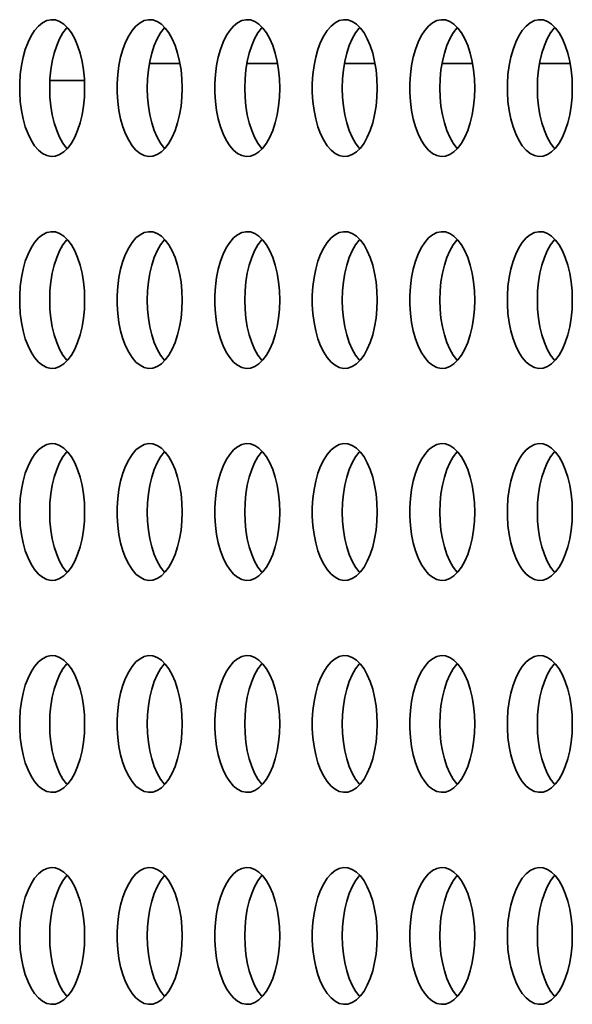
# Model space of a CAD drawing. Header units: millimetres. Extents: x -3920 to 13915, y -406 to 12209.
# Tile 18 of 88: x 915 to 1077, y 9904 to 10192. Entities that reach past the tile are written whole.
import ezdxf

# ---------------------------------------------------------------- set-up
doc = ezdxf.new("R2010")
doc.units = ezdxf.units.MM
doc.layers.add('几何体', color=7, linetype='Continuous', lineweight=35)

msp = doc.modelspace()

# ---------------------------------------------------------------- linework, layer by layer
at = {"layer": '几何体'}
for p, q in [((952.988, 10178.895), (961.958, 10178.895)), ((981.526, 10178.895), (990.494, 10178.895)), ((1010.063, 10178.895), (1019.031, 10178.895)), ((1038.6, 10178.895), (1047.569, 10178.895)), ((1067.137, 10178.895), (1076.106, 10178.895)), ((933.995, 10173.895), (923.877, 10173.895))]:
    msp.add_line(p, q, dxfattribs=at)
for points in [[(933.965, 10169.073), (934.05, 10171.738), (933.965, 10174.404), (933.712, 10177.022), (933.295, 10179.546), (932.722, 10181.931), (932.003, 10184.133), (931.151, 10186.115), (930.18, 10187.84), (929.109, 10189.277), (927.956, 10190.402), (926.743, 10191.194), (925.49, 10191.638), (924.22, 10191.727), (922.955, 10191.46), (921.719, 10190.84), (920.534, 10189.88), (919.419, 10188.596), (918.397, 10187.011), (917.483, 10185.154), (916.695, 10183.057), (916.048, 10180.759), (915.552, 10178.299), (915.216, 10175.722), (915.046, 10173.074), (915.046, 10170.403), (915.216, 10167.755), (915.552, 10165.178), (916.048, 10162.718), (916.695, 10160.42), (917.483, 10158.323), (918.397, 10156.465), (919.419, 10154.881), (920.534, 10153.597), (921.719, 10152.636), (922.955, 10152.017), (924.22, 10151.75), (925.49, 10151.839), (926.743, 10152.283), (927.956, 10153.075), (929.109, 10154.199), (930.18, 10155.637), (931.151, 10157.362), (932.003, 10159.343), (932.722, 10161.546), (933.295, 10163.931), (933.712, 10166.455), (933.965, 10169.073)], [(962.502, 10169.073), (962.587, 10171.738), (962.502, 10174.404), (962.249, 10177.022), (961.833, 10179.546), (961.259, 10181.931), (960.54, 10184.133), (959.688, 10186.115), (958.717, 10187.84), (957.646, 10189.277), (956.494, 10190.402), (955.28, 10191.194), (954.027, 10191.638), (952.756, 10191.727), (951.493, 10191.46), (950.256, 10190.84), (949.071, 10189.88), (947.957, 10188.596), (946.933, 10187.011), (946.02, 10185.154), (945.232, 10183.057), (944.584, 10180.759), (944.089, 10178.299), (943.753, 10175.722), (943.584, 10173.074), (943.584, 10170.403), (943.753, 10167.755), (944.089, 10165.178), (944.584, 10162.718), (945.232, 10160.42), (946.02, 10158.323), (946.933, 10156.465), (947.957, 10154.881), (949.071, 10153.597), (950.256, 10152.636), (951.493, 10152.017), (952.756, 10151.75), (954.027, 10151.839), (955.28, 10152.283), (956.494, 10153.075), (957.646, 10154.199), (958.717, 10155.637), (959.688, 10157.362), (960.54, 10159.343), (961.259, 10161.546), (961.833, 10163.931), (962.249, 10166.455), (962.502, 10169.073)], [(991.039, 10169.073), (991.124, 10171.738), (991.039, 10174.404), (990.786, 10177.022), (990.369, 10179.546), (989.796, 10181.931), (989.077, 10184.133), (988.225, 10186.115), (987.255, 10187.84), (986.184, 10189.277), (985.031, 10190.402), (983.817, 10191.194), (982.564, 10191.638), (981.294, 10191.727), (980.03, 10191.46), (978.794, 10190.84), (977.607, 10189.88), (976.493, 10188.596), (975.47, 10187.011), (974.557, 10185.154), (973.77, 10183.057), (973.122, 10180.759), (972.625, 10178.299), (972.29, 10175.722), (972.121, 10173.074), (972.121, 10170.403), (972.29, 10167.755), (972.625, 10165.178), (973.122, 10162.718), (973.77, 10160.42), (974.557, 10158.323), (975.47, 10156.465), (976.493, 10154.881), (977.607, 10153.597), (978.794, 10152.636), (980.03, 10152.017), (981.294, 10151.75), (982.564, 10151.839), (983.817, 10152.283), (985.031, 10153.075), (986.184, 10154.199), (987.255, 10155.637), (988.225, 10157.362), (989.077, 10159.343), (989.796, 10161.546), (990.369, 10163.931), (990.786, 10166.455), (991.039, 10169.073)], [(1019.577, 10169.073), (1019.662, 10171.738), (1019.577, 10174.404), (1019.323, 10177.022), (1018.906, 10179.546), (1018.333, 10181.931), (1017.614, 10184.133), (1016.761, 10186.115), (1015.792, 10187.84), (1014.721, 10189.277), (1013.568, 10190.402), (1012.354, 10191.194), (1011.101, 10191.638), (1009.831, 10191.727), (1008.566, 10191.46), (1007.331, 10190.84), (1006.145, 10189.88), (1005.03, 10188.596), (1004.008, 10187.011), (1003.094, 10185.154), (1002.307, 10183.057), (1001.659, 10180.759), (1001.163, 10178.299), (1000.827, 10175.722), (1000.658, 10173.074), (1000.658, 10170.403), (1000.827, 10167.755), (1001.163, 10165.178), (1001.659, 10162.718), (1002.307, 10160.42), (1003.094, 10158.323), (1004.008, 10156.465), (1005.03, 10154.881), (1006.145, 10153.597), (1007.331, 10152.636), (1008.566, 10152.017), (1009.831, 10151.75), (1011.101, 10151.839), (1012.354, 10152.283), (1013.568, 10153.075), (1014.721, 10154.199), (1015.792, 10155.637), (1016.761, 10157.362), (1017.614, 10159.343), (1018.333, 10161.546), (1018.906, 10163.931), (1019.323, 10166.455), (1019.577, 10169.073)], [(1048.113, 10169.073), (1048.198, 10171.738), (1048.113, 10174.404), (1047.861, 10177.022), (1047.444, 10179.546), (1046.871, 10181.931), (1046.152, 10184.133), (1045.299, 10186.115), (1044.328, 10187.84), (1043.257, 10189.277), (1042.105, 10190.402), (1040.891, 10191.194), (1039.638, 10191.638), (1038.368, 10191.727), (1037.104, 10191.46), (1035.867, 10190.84), (1034.682, 10189.88), (1033.568, 10188.596), (1032.545, 10187.011), (1031.631, 10185.154), (1030.843, 10183.057), (1030.196, 10180.759), (1029.7, 10178.299), (1029.364, 10175.722), (1029.194, 10173.074), (1029.194, 10170.403), (1029.364, 10167.755), (1029.7, 10165.178), (1030.196, 10162.718), (1030.843, 10160.42), (1031.631, 10158.323), (1032.545, 10156.465), (1033.568, 10154.881), (1034.682, 10153.597), (1035.867, 10152.636), (1037.104, 10152.017), (1038.368, 10151.75), (1039.638, 10151.839), (1040.891, 10152.283), (1042.105, 10153.075), (1043.257, 10154.199), (1044.328, 10155.637), (1045.299, 10157.362), (1046.152, 10159.343), (1046.871, 10161.546), (1047.444, 10163.931), (1047.861, 10166.455), (1048.113, 10169.073)], [(1076.65, 10169.073), (1076.735, 10171.738), (1076.65, 10174.404), (1076.398, 10177.022), (1075.981, 10179.546), (1075.408, 10181.931), (1074.689, 10184.133), (1073.836, 10186.115), (1072.866, 10187.84), (1071.794, 10189.277), (1070.642, 10190.402), (1069.428, 10191.194), (1068.175, 10191.638), (1066.906, 10191.727), (1065.641, 10191.46), (1064.405, 10190.84), (1063.219, 10189.88), (1062.105, 10188.596), (1061.081, 10187.011), (1060.168, 10185.154), (1059.381, 10183.057), (1058.734, 10180.759), (1058.237, 10178.299), (1057.901, 10175.722), (1057.732, 10173.074), (1057.732, 10170.403), (1057.901, 10167.755), (1058.237, 10165.178), (1058.734, 10162.718), (1059.381, 10160.42), (1060.168, 10158.323), (1061.081, 10156.465), (1062.105, 10154.881), (1063.219, 10153.597), (1064.405, 10152.636), (1065.641, 10152.017), (1066.906, 10151.75), (1068.175, 10151.839), (1069.428, 10152.283), (1070.642, 10153.075), (1071.794, 10154.199), (1072.866, 10155.637), (1073.836, 10157.362), (1074.689, 10159.343), (1075.408, 10161.546), (1075.981, 10163.931), (1076.398, 10166.455), (1076.65, 10169.073)], [(923.822, 10171.738), (923.907, 10174.404), (924.16, 10177.022), (924.576, 10179.546), (925.15, 10181.931), (925.869, 10184.133), (926.721, 10186.115), (927.692, 10187.84), (928.763, 10189.277), (928.936, 10189.472)], [(952.359, 10171.738), (952.444, 10174.404), (952.696, 10177.022), (953.114, 10179.546), (953.686, 10181.931), (954.406, 10184.133), (955.258, 10186.115), (956.229, 10187.84), (957.3, 10189.277), (957.473, 10189.472)], [(980.896, 10171.738), (980.98, 10174.404), (981.234, 10177.022), (981.651, 10179.546), (982.224, 10181.931), (982.943, 10184.133), (983.796, 10186.115), (984.766, 10187.84), (985.837, 10189.277), (986.01, 10189.472)], [(1009.433, 10171.738), (1009.518, 10174.404), (1009.771, 10177.022), (1010.188, 10179.546), (1010.761, 10181.931), (1011.48, 10184.133), (1012.333, 10186.115), (1013.302, 10187.84), (1014.374, 10189.277), (1014.547, 10189.472)], [(1037.97, 10171.738), (1038.055, 10174.404), (1038.308, 10177.022), (1038.725, 10179.546), (1039.298, 10181.931), (1040.017, 10184.133), (1040.869, 10186.115), (1041.84, 10187.84), (1042.911, 10189.277), (1043.085, 10189.472)], [(1066.507, 10171.738), (1066.592, 10174.404), (1066.846, 10177.022), (1067.262, 10179.546), (1067.835, 10181.931), (1068.554, 10184.133), (1069.407, 10186.115), (1070.377, 10187.84), (1071.448, 10189.277), (1071.622, 10189.472)], [(928.936, 10154.005), (928.763, 10154.199), (927.692, 10155.637), (926.721, 10157.362), (925.869, 10159.343), (925.15, 10161.546), (924.576, 10163.931), (924.16, 10166.455), (923.907, 10169.073), (923.822, 10171.738)], [(957.473, 10154.005), (957.3, 10154.199), (956.229, 10155.637), (955.258, 10157.362), (954.406, 10159.343), (953.686, 10161.546), (953.114, 10163.931), (952.696, 10166.455), (952.444, 10169.073), (952.359, 10171.738)], [(986.01, 10154.005), (985.837, 10154.199), (984.766, 10155.637), (983.796, 10157.362), (982.943, 10159.343), (982.224, 10161.546), (981.651, 10163.931), (981.234, 10166.455), (980.98, 10169.073), (980.896, 10171.738)], [(1014.547, 10154.005), (1014.374, 10154.199), (1013.302, 10155.637), (1012.333, 10157.362), (1011.48, 10159.343), (1010.761, 10161.546), (1010.188, 10163.931), (1009.771, 10166.455), (1009.518, 10169.073), (1009.433, 10171.738)], [(1043.085, 10154.005), (1042.911, 10154.199), (1041.84, 10155.637), (1040.869, 10157.362), (1040.017, 10159.343), (1039.298, 10161.546), (1038.725, 10163.931), (1038.308, 10166.455), (1038.055, 10169.073), (1037.97, 10171.738)], [(1071.622, 10154.005), (1071.448, 10154.199), (1070.377, 10155.637), (1069.407, 10157.362), (1068.554, 10159.343), (1067.835, 10161.546), (1067.262, 10163.931), (1066.846, 10166.455), (1066.592, 10169.073), (1066.507, 10171.738)], [(933.965, 10107.073), (934.05, 10109.738), (933.965, 10112.404), (933.712, 10115.022), (933.295, 10117.546), (932.722, 10119.931), (932.003, 10122.133), (931.151, 10124.115), (930.18, 10125.84), (929.109, 10127.277), (927.956, 10128.402), (926.743, 10129.194), (925.49, 10129.638), (924.22, 10129.727), (922.955, 10129.46), (921.719, 10128.84), (920.534, 10127.88), (919.419, 10126.596), (918.397, 10125.011), (917.483, 10123.154), (916.695, 10121.057), (916.048, 10118.759), (915.552, 10116.299), (915.216, 10113.722), (915.046, 10111.074), (915.046, 10108.403), (915.216, 10105.755), (915.552, 10103.178), (916.048, 10100.718), (916.695, 10098.419), (917.483, 10096.323), (918.397, 10094.465), (919.419, 10092.881), (920.534, 10091.597), (921.719, 10090.636), (922.955, 10090.017), (924.22, 10089.75), (925.49, 10089.839), (926.743, 10090.283), (927.956, 10091.075), (929.109, 10092.199), (930.18, 10093.637), (931.151, 10095.362), (932.003, 10097.343), (932.722, 10099.546), (933.295, 10101.931), (933.712, 10104.455), (933.965, 10107.073)], [(962.502, 10107.073), (962.587, 10109.738), (962.502, 10112.404), (962.249, 10115.022), (961.833, 10117.546), (961.259, 10119.931), (960.54, 10122.133), (959.688, 10124.115), (958.717, 10125.84), (957.646, 10127.277), (956.494, 10128.402), (955.28, 10129.194), (954.027, 10129.638), (952.756, 10129.727), (951.493, 10129.46), (950.256, 10128.84), (949.071, 10127.88), (947.957, 10126.596), (946.933, 10125.011), (946.02, 10123.154), (945.232, 10121.057), (944.584, 10118.759), (944.089, 10116.299), (943.753, 10113.722), (943.584, 10111.074), (943.584, 10108.403), (943.753, 10105.755), (944.089, 10103.178), (944.584, 10100.718), (945.232, 10098.419), (946.02, 10096.323), (946.933, 10094.465), (947.957, 10092.881), (949.071, 10091.597), (950.256, 10090.636), (951.493, 10090.017), (952.756, 10089.75), (954.027, 10089.839), (955.28, 10090.283), (956.494, 10091.075), (957.646, 10092.199), (958.717, 10093.637), (959.688, 10095.362), (960.54, 10097.343), (961.259, 10099.546), (961.833, 10101.931), (962.249, 10104.455), (962.502, 10107.073)], [(991.039, 10107.073), (991.124, 10109.738), (991.039, 10112.404), (990.786, 10115.022), (990.369, 10117.546), (989.796, 10119.931), (989.077, 10122.133), (988.225, 10124.115), (987.255, 10125.84), (986.184, 10127.277), (985.031, 10128.402), (983.817, 10129.194), (982.564, 10129.638), (981.294, 10129.727), (980.03, 10129.46), (978.794, 10128.84), (977.607, 10127.88), (976.493, 10126.596), (975.47, 10125.011), (974.557, 10123.154), (973.77, 10121.057), (973.122, 10118.759), (972.625, 10116.299), (972.29, 10113.722), (972.121, 10111.074), (972.121, 10108.403), (972.29, 10105.755), (972.625, 10103.178), (973.122, 10100.718), (973.77, 10098.419), (974.557, 10096.323), (975.47, 10094.465), (976.493, 10092.881), (977.607, 10091.597), (978.794, 10090.636), (980.03, 10090.017), (981.294, 10089.75), (982.564, 10089.839), (983.817, 10090.283), (985.031, 10091.075), (986.184, 10092.199), (987.255, 10093.637), (988.225, 10095.362), (989.077, 10097.343), (989.796, 10099.546), (990.369, 10101.931), (990.786, 10104.455), (991.039, 10107.073)], [(1019.577, 10107.073), (1019.662, 10109.738), (1019.577, 10112.404), (1019.323, 10115.022), (1018.906, 10117.546), (1018.333, 10119.931), (1017.614, 10122.133), (1016.761, 10124.115), (1015.792, 10125.84), (1014.721, 10127.277), (1013.568, 10128.402), (1012.354, 10129.194), (1011.101, 10129.638), (1009.831, 10129.727), (1008.566, 10129.46), (1007.331, 10128.84), (1006.145, 10127.88), (1005.03, 10126.596), (1004.008, 10125.011), (1003.094, 10123.154), (1002.307, 10121.057), (1001.659, 10118.759), (1001.163, 10116.299), (1000.827, 10113.722), (1000.658, 10111.074), (1000.658, 10108.403), (1000.827, 10105.755), (1001.163, 10103.178), (1001.659, 10100.718), (1002.307, 10098.419), (1003.094, 10096.323), (1004.008, 10094.465), (1005.03, 10092.881), (1006.145, 10091.597), (1007.331, 10090.636), (1008.566, 10090.017), (1009.831, 10089.75), (1011.101, 10089.839), (1012.354, 10090.283), (1013.568, 10091.075), (1014.721, 10092.199), (1015.792, 10093.637), (1016.761, 10095.362), (1017.614, 10097.343), (1018.333, 10099.546), (1018.906, 10101.931), (1019.323, 10104.455), (1019.577, 10107.073)], [(1048.113, 10107.073), (1048.198, 10109.738), (1048.113, 10112.404), (1047.861, 10115.022), (1047.444, 10117.546), (1046.871, 10119.931), (1046.152, 10122.133), (1045.299, 10124.115), (1044.328, 10125.84), (1043.257, 10127.277), (1042.105, 10128.402), (1040.891, 10129.194), (1039.638, 10129.638), (1038.368, 10129.727), (1037.104, 10129.46), (1035.867, 10128.84), (1034.682, 10127.88), (1033.568, 10126.596), (1032.545, 10125.011), (1031.631, 10123.154), (1030.843, 10121.057), (1030.196, 10118.759), (1029.7, 10116.299), (1029.364, 10113.722), (1029.194, 10111.074), (1029.194, 10108.403), (1029.364, 10105.755), (1029.7, 10103.178), (1030.196, 10100.718), (1030.843, 10098.419), (1031.631, 10096.323), (1032.545, 10094.465), (1033.568, 10092.881), (1034.682, 10091.597), (1035.867, 10090.636), (1037.104, 10090.017), (1038.368, 10089.75), (1039.638, 10089.839), (1040.891, 10090.283), (1042.105, 10091.075), (1043.257, 10092.199), (1044.328, 10093.637), (1045.299, 10095.362), (1046.152, 10097.343), (1046.871, 10099.546), (1047.444, 10101.931), (1047.861, 10104.455), (1048.113, 10107.073)], [(1076.65, 10107.073), (1076.735, 10109.738), (1076.65, 10112.404), (1076.398, 10115.022), (1075.981, 10117.546), (1075.408, 10119.931), (1074.689, 10122.133), (1073.836, 10124.115), (1072.866, 10125.84), (1071.794, 10127.277), (1070.642, 10128.402), (1069.428, 10129.194), (1068.175, 10129.638), (1066.906, 10129.727), (1065.641, 10129.46), (1064.405, 10128.84), (1063.219, 10127.88), (1062.105, 10126.596), (1061.081, 10125.011), (1060.168, 10123.154), (1059.381, 10121.057), (1058.734, 10118.759), (1058.237, 10116.299), (1057.901, 10113.722), (1057.732, 10111.074), (1057.732, 10108.403), (1057.901, 10105.755), (1058.237, 10103.178), (1058.734, 10100.718), (1059.381, 10098.419), (1060.168, 10096.323), (1061.081, 10094.465), (1062.105, 10092.881), (1063.219, 10091.597), (1064.405, 10090.636), (1065.641, 10090.017), (1066.906, 10089.75), (1068.175, 10089.839), (1069.428, 10090.283), (1070.642, 10091.075), (1071.794, 10092.199), (1072.866, 10093.637), (1073.836, 10095.362), (1074.689, 10097.343), (1075.408, 10099.546), (1075.981, 10101.931), (1076.398, 10104.455), (1076.65, 10107.073)], [(923.822, 10109.738), (923.907, 10112.404), (924.16, 10115.022), (924.576, 10117.546), (925.15, 10119.931), (925.869, 10122.133), (926.721, 10124.115), (927.692, 10125.84), (928.763, 10127.277), (928.936, 10127.472)], [(952.359, 10109.738), (952.444, 10112.404), (952.696, 10115.022), (953.114, 10117.546), (953.686, 10119.931), (954.406, 10122.133), (955.258, 10124.115), (956.229, 10125.84), (957.3, 10127.277), (957.473, 10127.472)], [(980.896, 10109.738), (980.98, 10112.404), (981.234, 10115.022), (981.651, 10117.546), (982.224, 10119.931), (982.943, 10122.133), (983.796, 10124.115), (984.766, 10125.84), (985.837, 10127.277), (986.01, 10127.472)], [(1009.433, 10109.738), (1009.518, 10112.404), (1009.771, 10115.022), (1010.188, 10117.546), (1010.761, 10119.931), (1011.48, 10122.133), (1012.333, 10124.115), (1013.302, 10125.84), (1014.374, 10127.277), (1014.547, 10127.472)], [(1037.97, 10109.738), (1038.055, 10112.404), (1038.308, 10115.022), (1038.725, 10117.546), (1039.298, 10119.931), (1040.017, 10122.133), (1040.869, 10124.115), (1041.84, 10125.84), (1042.911, 10127.277), (1043.085, 10127.472)], [(1066.507, 10109.738), (1066.592, 10112.404), (1066.846, 10115.022), (1067.262, 10117.546), (1067.835, 10119.931), (1068.554, 10122.133), (1069.407, 10124.115), (1070.377, 10125.84), (1071.448, 10127.277), (1071.622, 10127.472)], [(928.936, 10092.005), (928.763, 10092.199), (927.692, 10093.637), (926.721, 10095.362), (925.869, 10097.343), (925.15, 10099.546), (924.576, 10101.931), (924.16, 10104.455), (923.907, 10107.073), (923.822, 10109.738)], [(957.473, 10092.005), (957.3, 10092.199), (956.229, 10093.637), (955.258, 10095.362), (954.406, 10097.343), (953.686, 10099.546), (953.114, 10101.931), (952.696, 10104.455), (952.444, 10107.073), (952.359, 10109.738)], [(986.01, 10092.005), (985.837, 10092.199), (984.766, 10093.637), (983.796, 10095.362), (982.943, 10097.343), (982.224, 10099.546), (981.651, 10101.931), (981.234, 10104.455), (980.98, 10107.073), (980.896, 10109.738)], [(1014.547, 10092.005), (1014.374, 10092.199), (1013.302, 10093.637), (1012.333, 10095.362), (1011.48, 10097.343), (1010.761, 10099.546), (1010.188, 10101.931), (1009.771, 10104.455), (1009.518, 10107.073), (1009.433, 10109.738)], [(1043.085, 10092.005), (1042.911, 10092.199), (1041.84, 10093.637), (1040.869, 10095.362), (1040.017, 10097.343), (1039.298, 10099.546), (1038.725, 10101.931), (1038.308, 10104.455), (1038.055, 10107.073), (1037.97, 10109.738)], [(1071.622, 10092.005), (1071.448, 10092.199), (1070.377, 10093.637), (1069.407, 10095.362), (1068.554, 10097.343), (1067.835, 10099.546), (1067.262, 10101.931), (1066.846, 10104.455), (1066.592, 10107.073), (1066.507, 10109.738)], [(933.965, 10045.073), (934.05, 10047.738), (933.965, 10050.404), (933.712, 10053.022), (933.295, 10055.546), (932.722, 10057.931), (932.003, 10060.133), (931.151, 10062.115), (930.18, 10063.84), (929.109, 10065.277), (927.956, 10066.402), (926.743, 10067.194), (925.49, 10067.638), (924.22, 10067.727), (922.955, 10067.46), (921.719, 10066.841), (920.534, 10065.88), (919.419, 10064.596), (918.397, 10063.012), (917.483, 10061.154), (916.695, 10059.057), (916.048, 10056.759), (915.552, 10054.299), (915.216, 10051.722), (915.046, 10049.074), (915.046, 10046.403), (915.216, 10043.755), (915.552, 10041.178), (916.048, 10038.718), (916.695, 10036.419), (917.483, 10034.323), (918.397, 10032.465), (919.419, 10030.881), (920.534, 10029.597), (921.719, 10028.636), (922.955, 10028.017), (924.22, 10027.75), (925.49, 10027.839), (926.743, 10028.283), (927.956, 10029.075), (929.109, 10030.199), (930.18, 10031.637), (931.151, 10033.362), (932.003, 10035.343), (932.722, 10037.546), (933.295, 10039.931), (933.712, 10042.455), (933.965, 10045.073)], [(962.502, 10045.073), (962.587, 10047.738), (962.502, 10050.404), (962.249, 10053.022), (961.833, 10055.546), (961.259, 10057.931), (960.54, 10060.133), (959.688, 10062.115), (958.717, 10063.84), (957.646, 10065.277), (956.494, 10066.402), (955.28, 10067.194), (954.027, 10067.638), (952.756, 10067.727), (951.493, 10067.46), (950.256, 10066.841), (949.071, 10065.88), (947.957, 10064.596), (946.933, 10063.012), (946.02, 10061.154), (945.232, 10059.057), (944.584, 10056.759), (944.089, 10054.299), (943.753, 10051.722), (943.584, 10049.074), (943.584, 10046.403), (943.753, 10043.755), (944.089, 10041.178), (944.584, 10038.718), (945.232, 10036.419), (946.02, 10034.323), (946.933, 10032.465), (947.957, 10030.881), (949.071, 10029.597), (950.256, 10028.636), (951.493, 10028.017), (952.756, 10027.75), (954.027, 10027.839), (955.28, 10028.283), (956.494, 10029.075), (957.646, 10030.199), (958.717, 10031.637), (959.688, 10033.362), (960.54, 10035.343), (961.259, 10037.546), (961.833, 10039.931), (962.249, 10042.455), (962.502, 10045.073)], [(991.039, 10045.073), (991.124, 10047.738), (991.039, 10050.404), (990.786, 10053.022), (990.369, 10055.546), (989.796, 10057.931), (989.077, 10060.133), (988.225, 10062.115), (987.255, 10063.84), (986.184, 10065.277), (985.031, 10066.402), (983.817, 10067.194), (982.564, 10067.638), (981.294, 10067.727), (980.03, 10067.46), (978.794, 10066.841), (977.607, 10065.88), (976.493, 10064.596), (975.47, 10063.012), (974.557, 10061.154), (973.77, 10059.057), (973.122, 10056.759), (972.625, 10054.299), (972.29, 10051.722), (972.121, 10049.074), (972.121, 10046.403), (972.29, 10043.755), (972.625, 10041.178), (973.122, 10038.718), (973.77, 10036.419), (974.557, 10034.323), (975.47, 10032.465), (976.493, 10030.881), (977.607, 10029.597), (978.794, 10028.636), (980.03, 10028.017), (981.294, 10027.75), (982.564, 10027.839), (983.817, 10028.283), (985.031, 10029.075), (986.184, 10030.199), (987.255, 10031.637), (988.225, 10033.362), (989.077, 10035.343), (989.796, 10037.546), (990.369, 10039.931), (990.786, 10042.455), (991.039, 10045.073)], [(1019.577, 10045.073), (1019.662, 10047.738), (1019.577, 10050.404), (1019.323, 10053.022), (1018.906, 10055.546), (1018.333, 10057.931), (1017.614, 10060.133), (1016.761, 10062.115), (1015.792, 10063.84), (1014.721, 10065.277), (1013.568, 10066.402), (1012.354, 10067.194), (1011.101, 10067.638), (1009.831, 10067.727), (1008.566, 10067.46), (1007.331, 10066.841), (1006.145, 10065.88), (1005.03, 10064.596), (1004.008, 10063.012), (1003.094, 10061.154), (1002.307, 10059.057), (1001.659, 10056.759), (1001.163, 10054.299), (1000.827, 10051.722), (1000.658, 10049.074), (1000.658, 10046.403), (1000.827, 10043.755), (1001.163, 10041.178), (1001.659, 10038.718), (1002.307, 10036.419), (1003.094, 10034.323), (1004.008, 10032.465), (1005.03, 10030.881), (1006.145, 10029.597), (1007.331, 10028.636), (1008.566, 10028.017), (1009.831, 10027.75), (1011.101, 10027.839), (1012.354, 10028.283), (1013.568, 10029.075), (1014.721, 10030.199), (1015.792, 10031.637), (1016.761, 10033.362), (1017.614, 10035.343), (1018.333, 10037.546), (1018.906, 10039.931), (1019.323, 10042.455), (1019.577, 10045.073)], [(1048.113, 10045.073), (1048.198, 10047.738), (1048.113, 10050.404), (1047.861, 10053.022), (1047.444, 10055.546), (1046.871, 10057.931), (1046.152, 10060.133), (1045.299, 10062.115), (1044.328, 10063.84), (1043.257, 10065.277), (1042.105, 10066.402), (1040.891, 10067.194), (1039.638, 10067.638), (1038.368, 10067.727), (1037.104, 10067.46), (1035.867, 10066.841), (1034.682, 10065.88), (1033.568, 10064.596), (1032.545, 10063.012), (1031.631, 10061.154), (1030.843, 10059.057), (1030.196, 10056.759), (1029.7, 10054.299), (1029.364, 10051.722), (1029.194, 10049.074), (1029.194, 10046.403), (1029.364, 10043.755), (1029.7, 10041.178), (1030.196, 10038.718), (1030.843, 10036.419), (1031.631, 10034.323), (1032.545, 10032.465), (1033.568, 10030.881), (1034.682, 10029.597), (1035.867, 10028.636), (1037.104, 10028.017), (1038.368, 10027.75), (1039.638, 10027.839), (1040.891, 10028.283), (1042.105, 10029.075), (1043.257, 10030.199), (1044.328, 10031.637), (1045.299, 10033.362), (1046.152, 10035.343), (1046.871, 10037.546), (1047.444, 10039.931), (1047.861, 10042.455), (1048.113, 10045.073)], [(1076.65, 10045.073), (1076.735, 10047.738), (1076.65, 10050.404), (1076.398, 10053.022), (1075.981, 10055.546), (1075.408, 10057.931), (1074.689, 10060.133), (1073.836, 10062.115), (1072.866, 10063.84), (1071.794, 10065.277), (1070.642, 10066.402), (1069.428, 10067.194), (1068.175, 10067.638), (1066.906, 10067.727), (1065.641, 10067.46), (1064.405, 10066.841), (1063.219, 10065.88), (1062.105, 10064.596), (1061.081, 10063.012), (1060.168, 10061.154), (1059.381, 10059.057), (1058.734, 10056.759), (1058.237, 10054.299), (1057.901, 10051.722), (1057.732, 10049.074), (1057.732, 10046.403), (1057.901, 10043.755), (1058.237, 10041.178), (1058.734, 10038.718), (1059.381, 10036.419), (1060.168, 10034.323), (1061.081, 10032.465), (1062.105, 10030.881), (1063.219, 10029.597), (1064.405, 10028.636), (1065.641, 10028.017), (1066.906, 10027.75), (1068.175, 10027.839), (1069.428, 10028.283), (1070.642, 10029.075), (1071.794, 10030.199), (1072.866, 10031.637), (1073.836, 10033.362), (1074.689, 10035.343), (1075.408, 10037.546), (1075.981, 10039.931), (1076.398, 10042.455), (1076.65, 10045.073)], [(923.822, 10047.738), (923.907, 10050.404), (924.16, 10053.022), (924.576, 10055.546), (925.15, 10057.931), (925.869, 10060.133), (926.721, 10062.115), (927.692, 10063.84), (928.763, 10065.277), (928.936, 10065.472)], [(952.359, 10047.738), (952.444, 10050.404), (952.696, 10053.022), (953.114, 10055.546), (953.686, 10057.931), (954.406, 10060.133), (955.258, 10062.115), (956.229, 10063.84), (957.3, 10065.277), (957.473, 10065.472)], [(980.896, 10047.738), (980.98, 10050.404), (981.234, 10053.022), (981.651, 10055.546), (982.224, 10057.931), (982.943, 10060.133), (983.796, 10062.115), (984.766, 10063.84), (985.837, 10065.277), (986.01, 10065.472)], [(1009.433, 10047.738), (1009.518, 10050.404), (1009.771, 10053.022), (1010.188, 10055.546), (1010.761, 10057.931), (1011.48, 10060.133), (1012.333, 10062.115), (1013.302, 10063.84), (1014.374, 10065.277), (1014.547, 10065.472)], [(1037.97, 10047.738), (1038.055, 10050.404), (1038.308, 10053.022), (1038.725, 10055.546), (1039.298, 10057.931), (1040.017, 10060.133), (1040.869, 10062.115), (1041.84, 10063.84), (1042.911, 10065.277), (1043.085, 10065.472)], [(1066.507, 10047.738), (1066.592, 10050.404), (1066.846, 10053.022), (1067.262, 10055.546), (1067.835, 10057.931), (1068.554, 10060.133), (1069.407, 10062.115), (1070.377, 10063.84), (1071.448, 10065.277), (1071.622, 10065.472)], [(928.936, 10030.005), (928.763, 10030.199), (927.692, 10031.637), (926.721, 10033.362), (925.869, 10035.343), (925.15, 10037.546), (924.576, 10039.931), (924.16, 10042.455), (923.907, 10045.073), (923.822, 10047.738)], [(957.473, 10030.005), (957.3, 10030.199), (956.229, 10031.637), (955.258, 10033.362), (954.406, 10035.343), (953.686, 10037.546), (953.114, 10039.931), (952.696, 10042.455), (952.444, 10045.073), (952.359, 10047.738)], [(986.01, 10030.005), (985.837, 10030.199), (984.766, 10031.637), (983.796, 10033.362), (982.943, 10035.343), (982.224, 10037.546), (981.651, 10039.931), (981.234, 10042.455), (980.98, 10045.073), (980.896, 10047.738)], [(1014.547, 10030.005), (1014.374, 10030.199), (1013.302, 10031.637), (1012.333, 10033.362), (1011.48, 10035.343), (1010.761, 10037.546), (1010.188, 10039.931), (1009.771, 10042.455), (1009.518, 10045.073), (1009.433, 10047.738)], [(1043.085, 10030.005), (1042.911, 10030.199), (1041.84, 10031.637), (1040.869, 10033.362), (1040.017, 10035.343), (1039.298, 10037.546), (1038.725, 10039.931), (1038.308, 10042.455), (1038.055, 10045.073), (1037.97, 10047.738)], [(1071.622, 10030.005), (1071.448, 10030.199), (1070.377, 10031.637), (1069.407, 10033.362), (1068.554, 10035.343), (1067.835, 10037.546), (1067.262, 10039.931), (1066.846, 10042.455), (1066.592, 10045.073), (1066.507, 10047.738)], [(933.965, 9983.073), (934.05, 9985.738), (933.965, 9988.404), (933.712, 9991.022), (933.295, 9993.546), (932.722, 9995.931), (932.003, 9998.133), (931.151, 10000.115), (930.18, 10001.84), (929.109, 10003.277), (927.956, 10004.402), (926.743, 10005.194), (925.49, 10005.638), (924.22, 10005.727), (922.955, 10005.46), (921.719, 10004.84), (920.534, 10003.88), (919.419, 10002.596), (918.397, 10001.011), (917.483, 9999.154), (916.695, 9997.057), (916.048, 9994.759), (915.552, 9992.299), (915.216, 9989.722), (915.046, 9987.074), (915.046, 9984.403), (915.216, 9981.755), (915.552, 9979.178), (916.048, 9976.718), (916.695, 9974.42), (917.483, 9972.323), (918.397, 9970.465), (919.419, 9968.881), (920.534, 9967.597), (921.719, 9966.636), (922.955, 9966.017), (924.22, 9965.75), (925.49, 9965.839), (926.743, 9966.283), (927.956, 9967.075), (929.109, 9968.199), (930.18, 9969.637), (931.151, 9971.362), (932.003, 9973.343), (932.722, 9975.546), (933.295, 9977.931), (933.712, 9980.455), (933.965, 9983.073)], [(962.502, 9983.073), (962.587, 9985.738), (962.502, 9988.404), (962.249, 9991.022), (961.833, 9993.546), (961.259, 9995.931), (960.54, 9998.133), (959.688, 10000.115), (958.717, 10001.84), (957.646, 10003.277), (956.494, 10004.402), (955.28, 10005.194), (954.027, 10005.638), (952.756, 10005.727), (951.493, 10005.46), (950.256, 10004.84), (949.071, 10003.88), (947.957, 10002.596), (946.933, 10001.011), (946.02, 9999.154), (945.232, 9997.057), (944.584, 9994.759), (944.089, 9992.299), (943.753, 9989.722), (943.584, 9987.074), (943.584, 9984.403), (943.753, 9981.755), (944.089, 9979.178), (944.584, 9976.718), (945.232, 9974.42), (946.02, 9972.323), (946.933, 9970.465), (947.957, 9968.881), (949.071, 9967.597), (950.256, 9966.636), (951.493, 9966.017), (952.756, 9965.75), (954.027, 9965.839), (955.28, 9966.283), (956.494, 9967.075), (957.646, 9968.199), (958.717, 9969.637), (959.688, 9971.362), (960.54, 9973.343), (961.259, 9975.546), (961.833, 9977.931), (962.249, 9980.455), (962.502, 9983.073)], [(991.039, 9983.073), (991.124, 9985.738), (991.039, 9988.404), (990.786, 9991.022), (990.369, 9993.546), (989.796, 9995.931), (989.077, 9998.133), (988.225, 10000.115), (987.255, 10001.84), (986.184, 10003.277), (985.031, 10004.402), (983.817, 10005.194), (982.564, 10005.638), (981.294, 10005.727), (980.03, 10005.46), (978.794, 10004.84), (977.607, 10003.88), (976.493, 10002.596), (975.47, 10001.011), (974.557, 9999.154), (973.77, 9997.057), (973.122, 9994.759), (972.625, 9992.299), (972.29, 9989.722), (972.121, 9987.074), (972.121, 9984.403), (972.29, 9981.755), (972.625, 9979.178), (973.122, 9976.718), (973.77, 9974.42), (974.557, 9972.323), (975.47, 9970.465), (976.493, 9968.881), (977.607, 9967.597), (978.794, 9966.636), (980.03, 9966.017), (981.294, 9965.75), (982.564, 9965.839), (983.817, 9966.283), (985.031, 9967.075), (986.184, 9968.199), (987.255, 9969.637), (988.225, 9971.362), (989.077, 9973.343), (989.796, 9975.546), (990.369, 9977.931), (990.786, 9980.455), (991.039, 9983.073)], [(1019.577, 9983.073), (1019.662, 9985.738), (1019.577, 9988.404), (1019.323, 9991.022), (1018.906, 9993.546), (1018.333, 9995.931), (1017.614, 9998.133), (1016.761, 10000.115), (1015.792, 10001.84), (1014.721, 10003.277), (1013.568, 10004.402), (1012.354, 10005.194), (1011.101, 10005.638), (1009.831, 10005.727), (1008.566, 10005.46), (1007.331, 10004.84), (1006.145, 10003.88), (1005.03, 10002.596), (1004.008, 10001.011), (1003.094, 9999.154), (1002.307, 9997.057), (1001.659, 9994.759), (1001.163, 9992.299), (1000.827, 9989.722), (1000.658, 9987.074), (1000.658, 9984.403), (1000.827, 9981.755), (1001.163, 9979.178), (1001.659, 9976.718), (1002.307, 9974.42), (1003.094, 9972.323), (1004.008, 9970.465), (1005.03, 9968.881), (1006.145, 9967.597), (1007.331, 9966.636), (1008.566, 9966.017), (1009.831, 9965.75), (1011.101, 9965.839), (1012.354, 9966.283), (1013.568, 9967.075), (1014.721, 9968.199), (1015.792, 9969.637), (1016.761, 9971.362), (1017.614, 9973.343), (1018.333, 9975.546), (1018.906, 9977.931), (1019.323, 9980.455), (1019.577, 9983.073)], [(1048.113, 9983.073), (1048.198, 9985.738), (1048.113, 9988.404), (1047.861, 9991.022), (1047.444, 9993.546), (1046.871, 9995.931), (1046.152, 9998.133), (1045.299, 10000.115), (1044.328, 10001.84), (1043.257, 10003.277), (1042.105, 10004.402), (1040.891, 10005.194), (1039.638, 10005.638), (1038.368, 10005.727), (1037.104, 10005.46), (1035.867, 10004.84), (1034.682, 10003.88), (1033.568, 10002.596), (1032.545, 10001.011), (1031.631, 9999.154), (1030.843, 9997.057), (1030.196, 9994.759), (1029.7, 9992.299), (1029.364, 9989.722), (1029.194, 9987.074), (1029.194, 9984.403), (1029.364, 9981.755), (1029.7, 9979.178), (1030.196, 9976.718), (1030.843, 9974.42), (1031.631, 9972.323), (1032.545, 9970.465), (1033.568, 9968.881), (1034.682, 9967.597), (1035.867, 9966.636), (1037.104, 9966.017), (1038.368, 9965.75), (1039.638, 9965.839), (1040.891, 9966.283), (1042.105, 9967.075), (1043.257, 9968.199), (1044.328, 9969.637), (1045.299, 9971.362), (1046.152, 9973.343), (1046.871, 9975.546), (1047.444, 9977.931), (1047.861, 9980.455), (1048.113, 9983.073)], [(1076.65, 9983.073), (1076.735, 9985.738), (1076.65, 9988.404), (1076.398, 9991.022), (1075.981, 9993.546), (1075.408, 9995.931), (1074.689, 9998.133), (1073.836, 10000.115), (1072.866, 10001.84), (1071.794, 10003.277), (1070.642, 10004.402), (1069.428, 10005.194), (1068.175, 10005.638), (1066.906, 10005.727), (1065.641, 10005.46), (1064.405, 10004.84), (1063.219, 10003.88), (1062.105, 10002.596), (1061.081, 10001.011), (1060.168, 9999.154), (1059.381, 9997.057), (1058.734, 9994.759), (1058.237, 9992.299), (1057.901, 9989.722), (1057.732, 9987.074), (1057.732, 9984.403), (1057.901, 9981.755), (1058.237, 9979.178), (1058.734, 9976.718), (1059.381, 9974.42), (1060.168, 9972.323), (1061.081, 9970.465), (1062.105, 9968.881), (1063.219, 9967.597), (1064.405, 9966.636), (1065.641, 9966.017), (1066.906, 9965.75), (1068.175, 9965.839), (1069.428, 9966.283), (1070.642, 9967.075), (1071.794, 9968.199), (1072.866, 9969.637), (1073.836, 9971.362), (1074.689, 9973.343), (1075.408, 9975.546), (1075.981, 9977.931), (1076.398, 9980.455), (1076.65, 9983.073)], [(923.822, 9985.738), (923.907, 9988.404), (924.16, 9991.022), (924.576, 9993.546), (925.15, 9995.931), (925.869, 9998.133), (926.721, 10000.115), (927.692, 10001.84), (928.763, 10003.277), (928.936, 10003.472)], [(952.359, 9985.738), (952.444, 9988.404), (952.696, 9991.022), (953.114, 9993.546), (953.686, 9995.931), (954.406, 9998.133), (955.258, 10000.115), (956.229, 10001.84), (957.3, 10003.277), (957.473, 10003.472)], [(980.896, 9985.738), (980.98, 9988.404), (981.234, 9991.022), (981.651, 9993.546), (982.224, 9995.931), (982.943, 9998.133), (983.796, 10000.115), (984.766, 10001.84), (985.837, 10003.277), (986.01, 10003.472)], [(1009.433, 9985.738), (1009.518, 9988.404), (1009.771, 9991.022), (1010.188, 9993.546), (1010.761, 9995.931), (1011.48, 9998.133), (1012.333, 10000.115), (1013.302, 10001.84), (1014.374, 10003.277), (1014.547, 10003.472)], [(1037.97, 9985.738), (1038.055, 9988.404), (1038.308, 9991.022), (1038.725, 9993.546), (1039.298, 9995.931), (1040.017, 9998.133), (1040.869, 10000.115), (1041.84, 10001.84), (1042.911, 10003.277), (1043.085, 10003.472)], [(1066.507, 9985.738), (1066.592, 9988.404), (1066.846, 9991.022), (1067.262, 9993.546), (1067.835, 9995.931), (1068.554, 9998.133), (1069.407, 10000.115), (1070.377, 10001.84), (1071.448, 10003.277), (1071.622, 10003.472)], [(928.936, 9968.005), (928.763, 9968.199), (927.692, 9969.637), (926.721, 9971.362), (925.869, 9973.343), (925.15, 9975.546), (924.576, 9977.931), (924.16, 9980.455), (923.907, 9983.073), (923.822, 9985.738)], [(957.473, 9968.005), (957.3, 9968.199), (956.229, 9969.637), (955.258, 9971.362), (954.406, 9973.343), (953.686, 9975.546), (953.114, 9977.931), (952.696, 9980.455), (952.444, 9983.073), (952.359, 9985.738)], [(986.01, 9968.005), (985.837, 9968.199), (984.766, 9969.637), (983.796, 9971.362), (982.943, 9973.343), (982.224, 9975.546), (981.651, 9977.931), (981.234, 9980.455), (980.98, 9983.073), (980.896, 9985.738)], [(1014.547, 9968.005), (1014.374, 9968.199), (1013.302, 9969.637), (1012.333, 9971.362), (1011.48, 9973.343), (1010.761, 9975.546), (1010.188, 9977.931), (1009.771, 9980.455), (1009.518, 9983.073), (1009.433, 9985.738)], [(1043.085, 9968.005), (1042.911, 9968.199), (1041.84, 9969.637), (1040.869, 9971.362), (1040.017, 9973.343), (1039.298, 9975.546), (1038.725, 9977.931), (1038.308, 9980.455), (1038.055, 9983.073), (1037.97, 9985.738)], [(1071.622, 9968.005), (1071.448, 9968.199), (1070.377, 9969.637), (1069.407, 9971.362), (1068.554, 9973.343), (1067.835, 9975.546), (1067.262, 9977.931), (1066.846, 9980.455), (1066.592, 9983.073), (1066.507, 9985.738)], [(933.965, 9921.073), (934.05, 9923.738), (933.965, 9926.404), (933.712, 9929.022), (933.295, 9931.546), (932.722, 9933.931), (932.003, 9936.133), (931.151, 9938.115), (930.18, 9939.84), (929.109, 9941.277), (927.956, 9942.402), (926.743, 9943.194), (925.49, 9943.638), (924.22, 9943.727), (922.955, 9943.46), (921.719, 9942.84), (920.534, 9941.88), (919.419, 9940.596), (918.397, 9939.011), (917.483, 9937.154), (916.695, 9935.057), (916.048, 9932.759), (915.552, 9930.299), (915.216, 9927.722), (915.046, 9925.074), (915.046, 9922.403), (915.216, 9919.755), (915.552, 9917.178), (916.048, 9914.718), (916.695, 9912.419), (917.483, 9910.323), (918.397, 9908.465), (919.419, 9906.881), (920.534, 9905.597), (921.719, 9904.636), (922.955, 9904.017), (924.22, 9903.75), (925.49, 9903.839), (926.743, 9904.283), (927.956, 9905.075), (929.109, 9906.199), (930.18, 9907.637), (931.151, 9909.362), (932.003, 9911.343), (932.722, 9913.546), (933.295, 9915.931), (933.712, 9918.455), (933.965, 9921.073)], [(923.822, 9923.738), (923.907, 9926.404), (924.16, 9929.022), (924.576, 9931.546), (925.15, 9933.931), (925.869, 9936.133), (926.721, 9938.115), (927.692, 9939.84), (928.763, 9941.277), (928.936, 9941.472)], [(962.502, 9921.073), (962.587, 9923.738), (962.502, 9926.404), (962.249, 9929.022), (961.833, 9931.546), (961.259, 9933.931), (960.54, 9936.133), (959.688, 9938.115), (958.717, 9939.84), (957.646, 9941.277), (956.494, 9942.402), (955.28, 9943.194), (954.027, 9943.638), (952.756, 9943.727), (951.493, 9943.46), (950.256, 9942.84), (949.071, 9941.88), (947.957, 9940.596), (946.933, 9939.011), (946.02, 9937.154), (945.232, 9935.057), (944.584, 9932.759), (944.089, 9930.299), (943.753, 9927.722), (943.584, 9925.074), (943.584, 9922.403), (943.753, 9919.755), (944.089, 9917.178), (944.584, 9914.718), (945.232, 9912.419), (946.02, 9910.323), (946.933, 9908.465), (947.957, 9906.881), (949.071, 9905.597), (950.256, 9904.636), (951.493, 9904.017), (952.756, 9903.75), (954.027, 9903.839), (955.28, 9904.283), (956.494, 9905.075), (957.646, 9906.199), (958.717, 9907.637), (959.688, 9909.362), (960.54, 9911.343), (961.259, 9913.546), (961.833, 9915.931), (962.249, 9918.455), (962.502, 9921.073)], [(952.359, 9923.738), (952.444, 9926.404), (952.696, 9929.022), (953.114, 9931.546), (953.686, 9933.931), (954.406, 9936.133), (955.258, 9938.115), (956.229, 9939.84), (957.3, 9941.277), (957.473, 9941.472)], [(991.039, 9921.073), (991.124, 9923.738), (991.039, 9926.404), (990.786, 9929.022), (990.369, 9931.546), (989.796, 9933.931), (989.077, 9936.133), (988.225, 9938.115), (987.255, 9939.84), (986.184, 9941.277), (985.031, 9942.402), (983.817, 9943.194), (982.564, 9943.638), (981.294, 9943.727), (980.03, 9943.46), (978.794, 9942.84), (977.607, 9941.88), (976.493, 9940.596), (975.47, 9939.011), (974.557, 9937.154), (973.77, 9935.057), (973.122, 9932.759), (972.625, 9930.299), (972.29, 9927.722), (972.121, 9925.074), (972.121, 9922.403), (972.29, 9919.755), (972.625, 9917.178), (973.122, 9914.718), (973.77, 9912.419), (974.557, 9910.323), (975.47, 9908.465), (976.493, 9906.881), (977.607, 9905.597), (978.794, 9904.636), (980.03, 9904.017), (981.294, 9903.75), (982.564, 9903.839), (983.817, 9904.283), (985.031, 9905.075), (986.184, 9906.199), (987.255, 9907.637), (988.225, 9909.362), (989.077, 9911.343), (989.796, 9913.546), (990.369, 9915.931), (990.786, 9918.455), (991.039, 9921.073)], [(980.896, 9923.738), (980.98, 9926.404), (981.234, 9929.022), (981.651, 9931.546), (982.224, 9933.931), (982.943, 9936.133), (983.796, 9938.115), (984.766, 9939.84), (985.837, 9941.277), (986.01, 9941.472)], [(1019.577, 9921.073), (1019.662, 9923.738), (1019.577, 9926.404), (1019.323, 9929.022), (1018.906, 9931.546), (1018.333, 9933.931), (1017.614, 9936.133), (1016.761, 9938.115), (1015.792, 9939.84), (1014.721, 9941.277), (1013.568, 9942.402), (1012.354, 9943.194), (1011.101, 9943.638), (1009.831, 9943.727), (1008.566, 9943.46), (1007.331, 9942.84), (1006.145, 9941.88), (1005.03, 9940.596), (1004.008, 9939.011), (1003.094, 9937.154), (1002.307, 9935.057), (1001.659, 9932.759), (1001.163, 9930.299), (1000.827, 9927.722), (1000.658, 9925.074), (1000.658, 9922.403), (1000.827, 9919.755), (1001.163, 9917.178), (1001.659, 9914.718), (1002.307, 9912.419), (1003.094, 9910.323), (1004.008, 9908.465), (1005.03, 9906.881), (1006.145, 9905.597), (1007.331, 9904.636), (1008.566, 9904.017), (1009.831, 9903.75), (1011.101, 9903.839), (1012.354, 9904.283), (1013.568, 9905.075), (1014.721, 9906.199), (1015.792, 9907.637), (1016.761, 9909.362), (1017.614, 9911.343), (1018.333, 9913.546), (1018.906, 9915.931), (1019.323, 9918.455), (1019.577, 9921.073)], [(1009.433, 9923.738), (1009.518, 9926.404), (1009.771, 9929.022), (1010.188, 9931.546), (1010.761, 9933.931), (1011.48, 9936.133), (1012.333, 9938.115), (1013.302, 9939.84), (1014.374, 9941.277), (1014.547, 9941.472)], [(1048.113, 9921.073), (1048.198, 9923.738), (1048.113, 9926.404), (1047.861, 9929.022), (1047.444, 9931.546), (1046.871, 9933.931), (1046.152, 9936.133), (1045.299, 9938.115), (1044.328, 9939.84), (1043.257, 9941.277), (1042.105, 9942.402), (1040.891, 9943.194), (1039.638, 9943.638), (1038.368, 9943.727), (1037.104, 9943.46), (1035.867, 9942.84), (1034.682, 9941.88), (1033.568, 9940.596), (1032.545, 9939.011), (1031.631, 9937.154), (1030.843, 9935.057), (1030.196, 9932.759), (1029.7, 9930.299), (1029.364, 9927.722), (1029.194, 9925.074), (1029.194, 9922.403), (1029.364, 9919.755), (1029.7, 9917.178), (1030.196, 9914.718), (1030.843, 9912.419), (1031.631, 9910.323), (1032.545, 9908.465), (1033.568, 9906.881), (1034.682, 9905.597), (1035.867, 9904.636), (1037.104, 9904.017), (1038.368, 9903.75), (1039.638, 9903.839), (1040.891, 9904.283), (1042.105, 9905.075), (1043.257, 9906.199), (1044.328, 9907.637), (1045.299, 9909.362), (1046.152, 9911.343), (1046.871, 9913.546), (1047.444, 9915.931), (1047.861, 9918.455), (1048.113, 9921.073)], [(1037.97, 9923.738), (1038.055, 9926.404), (1038.308, 9929.022), (1038.725, 9931.546), (1039.298, 9933.931), (1040.017, 9936.133), (1040.869, 9938.115), (1041.84, 9939.84), (1042.911, 9941.277), (1043.085, 9941.472)], [(1076.65, 9921.073), (1076.735, 9923.738), (1076.65, 9926.404), (1076.398, 9929.022), (1075.981, 9931.546), (1075.408, 9933.931), (1074.689, 9936.133), (1073.836, 9938.115), (1072.866, 9939.84), (1071.794, 9941.277), (1070.642, 9942.402), (1069.428, 9943.194), (1068.175, 9943.638), (1066.906, 9943.727), (1065.641, 9943.46), (1064.405, 9942.84), (1063.219, 9941.88), (1062.105, 9940.596), (1061.081, 9939.011), (1060.168, 9937.154), (1059.381, 9935.057), (1058.734, 9932.759), (1058.237, 9930.299), (1057.901, 9927.722), (1057.732, 9925.074), (1057.732, 9922.403), (1057.901, 9919.755), (1058.237, 9917.178), (1058.734, 9914.718), (1059.381, 9912.419), (1060.168, 9910.323), (1061.081, 9908.465), (1062.105, 9906.881), (1063.219, 9905.597), (1064.405, 9904.636), (1065.641, 9904.017), (1066.906, 9903.75), (1068.175, 9903.839), (1069.428, 9904.283), (1070.642, 9905.075), (1071.794, 9906.199), (1072.866, 9907.637), (1073.836, 9909.362), (1074.689, 9911.343), (1075.408, 9913.546), (1075.981, 9915.931), (1076.398, 9918.455), (1076.65, 9921.073)], [(1066.507, 9923.738), (1066.592, 9926.404), (1066.846, 9929.022), (1067.262, 9931.546), (1067.835, 9933.931), (1068.554, 9936.133), (1069.407, 9938.115), (1070.377, 9939.84), (1071.448, 9941.277), (1071.622, 9941.472)], [(928.936, 9906.005), (928.763, 9906.199), (927.692, 9907.637), (926.721, 9909.362), (925.869, 9911.343), (925.15, 9913.546), (924.576, 9915.931), (924.16, 9918.455), (923.907, 9921.073), (923.822, 9923.738)], [(957.473, 9906.005), (957.3, 9906.199), (956.229, 9907.637), (955.258, 9909.362), (954.406, 9911.343), (953.686, 9913.546), (953.114, 9915.931), (952.696, 9918.455), (952.444, 9921.073), (952.359, 9923.738)], [(986.01, 9906.005), (985.837, 9906.199), (984.766, 9907.637), (983.796, 9909.362), (982.943, 9911.343), (982.224, 9913.546), (981.651, 9915.931), (981.234, 9918.455), (980.98, 9921.073), (980.896, 9923.738)], [(1014.547, 9906.005), (1014.374, 9906.199), (1013.302, 9907.637), (1012.333, 9909.362), (1011.48, 9911.343), (1010.761, 9913.546), (1010.188, 9915.931), (1009.771, 9918.455), (1009.518, 9921.073), (1009.433, 9923.738)], [(1043.085, 9906.005), (1042.911, 9906.199), (1041.84, 9907.637), (1040.869, 9909.362), (1040.017, 9911.343), (1039.298, 9913.546), (1038.725, 9915.931), (1038.308, 9918.455), (1038.055, 9921.073), (1037.97, 9923.738)], [(1071.622, 9906.005), (1071.448, 9906.199), (1070.377, 9907.637), (1069.407, 9909.362), (1068.554, 9911.343), (1067.835, 9913.546), (1067.262, 9915.931), (1066.846, 9918.455), (1066.592, 9921.073), (1066.507, 9923.738)]]:
    msp.add_lwpolyline(points, dxfattribs=at)

doc.saveas('drawing.dxf')
